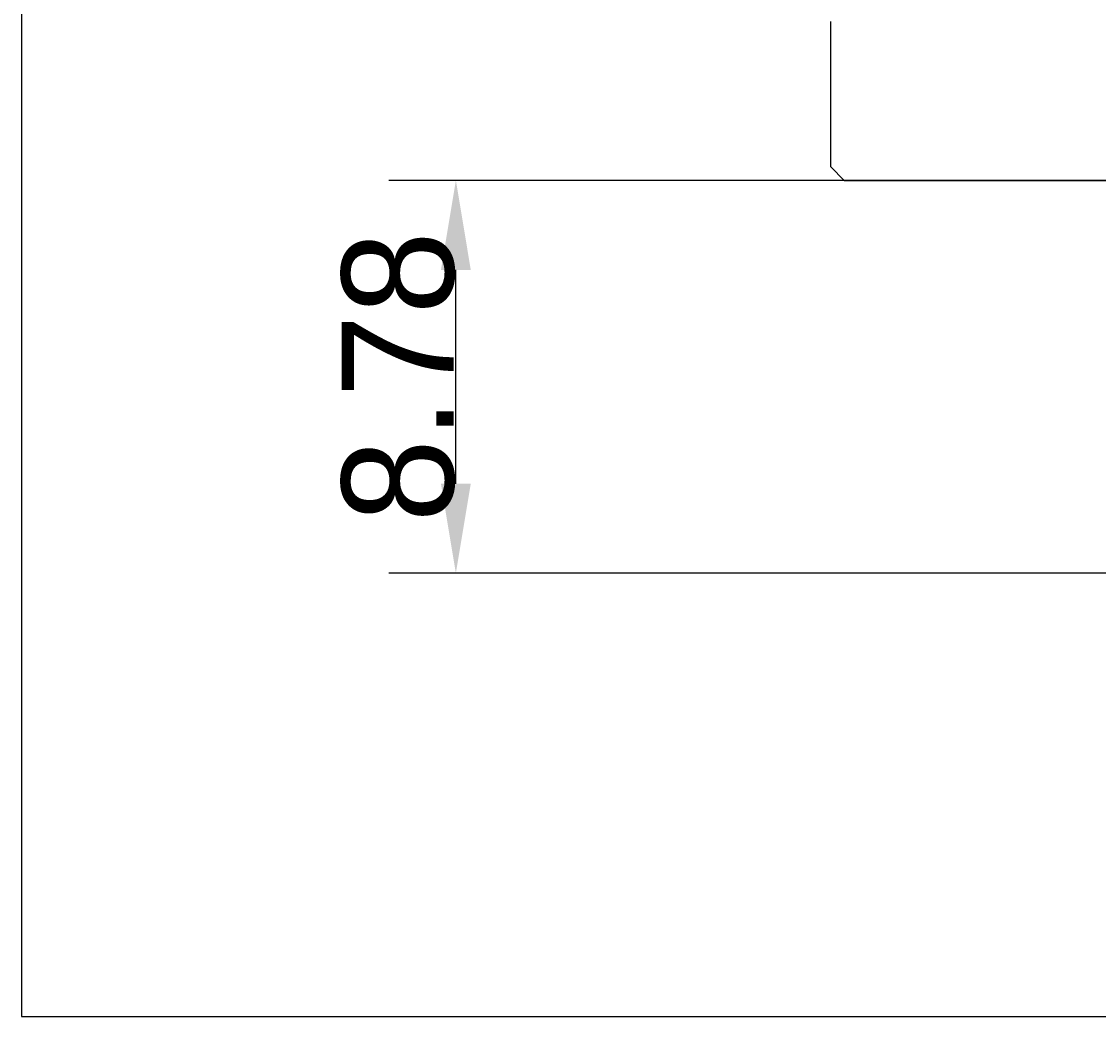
# Model space of a CAD drawing. Header units: millimetres. Extents: x 10970 to 13470, y -3153 to -1153.
# Tile 1 of 18: x 10970 to 11451, y -3153 to -2708. Entities that reach past the tile are written whole.
import ezdxf

# ---------------------------------------------------------------- set-up
doc = ezdxf.new("R2010")
doc.units = ezdxf.units.MM
doc.layers.add('標注線', color=7, linetype='Continuous')
doc.dimstyles.new('ISO-25', dxfattribs={"dimtxt": 2.5, "dimasz": 40, "dimexe": 30, "dimexo": 0.625, "dimtad": 1, "dimdec": 4, "dimdsep": 46, "dimlunit": 6, "dimtxsty": 'Standard', "dimcen": 2.5, "dimadec": 0, "dimazin": 0, "dimtfac": 1, "dimtdec": 4, "dimtmove": 0, "dimatfit": 3, "dimfxl": 1, "dimtolj": 1, "dimtzin": 0, "dimarcsym": 0})

# ---------------------------------------------------------------- blocks, each defined once
blk = doc.blocks.new('*D60')
at = {"layer": 'Defpoints', "color": 0}
for p in [(11163.62, -2778.89), (11489.12, -2778.89), (11489.12, -2954.49)]:
    blk.add_point(p, dxfattribs=at)
at = {"layer": '標注線', "color": 0, "lineweight": -2}
for p, q in [((11488.49, -2778.89), (11133.62, -2778.89)), ((11163.62, -2914.49), (11163.62, -2818.89)), ((11488.49, -2954.49), (11133.62, -2954.49))]:
    blk.add_line(p, q, dxfattribs=at)
at = {"layer": '標注線', "color": 0}
for points in [[(11170.28, -2818.89), (11156.95, -2818.89), (11163.62, -2778.89)], [(11156.95, -2914.49), (11170.28, -2914.49), (11163.62, -2954.49)]]:
    blk.add_solid(points, dxfattribs=at)
at = {"layer": '標注線', "color": 0, "insert": (11137.99, -2866.69), "char_height": 2.5, "attachment_point": 5, "rotation": 90}
blk.add_mtext('{{\\H20x;8.78}}', dxfattribs=at)

msp = doc.modelspace()

# ---------------------------------------------------------------- linework, layer by layer
at = {"color": 7, "linetype": 'Continuous'}
for p, q in [((11331.11561, -2772.88912), (11331.11561, -2707.88912)), ((11337.11561, -2778.88912), (11331.11561, -2772.88912)), ((11337.11561, -2778.88912), (12077.11561, -2778.88912))]:
    msp.add_line(p, q, dxfattribs=at)
at = {"layer": '標注線'}
for p, q in [((10969.60873, -1152.59089), (10969.60873, -3152.59089)), ((10969.60873, -3152.59089), (13469.60873, -3152.59089))]:
    msp.add_line(p, q, dxfattribs=at)

# ---------------------------------------------------------------- dimensions: what is measured, and where the dimension line sits
dim = msp.add_linear_dim(base=(11163.61793, -2778.88912), p1=(11489.11561, -2954.48912), p2=(11489.11561, -2778.88912), angle=90, text='{{\\H20x;8.78}}', dimstyle='ISO-25', override={"dimdec": 1, "dimdsep": 44, "dimlunit": 2, "dimtdec": 1, "dimtolj": 0, "dimtzin": 8}, dxfattribs=at)
dim.commit()
dim.dimension.update_dxf_attribs({"geometry": '*D60', "text_midpoint": (11137.99293, -2866.68912)})

doc.saveas('drawing.dxf')
